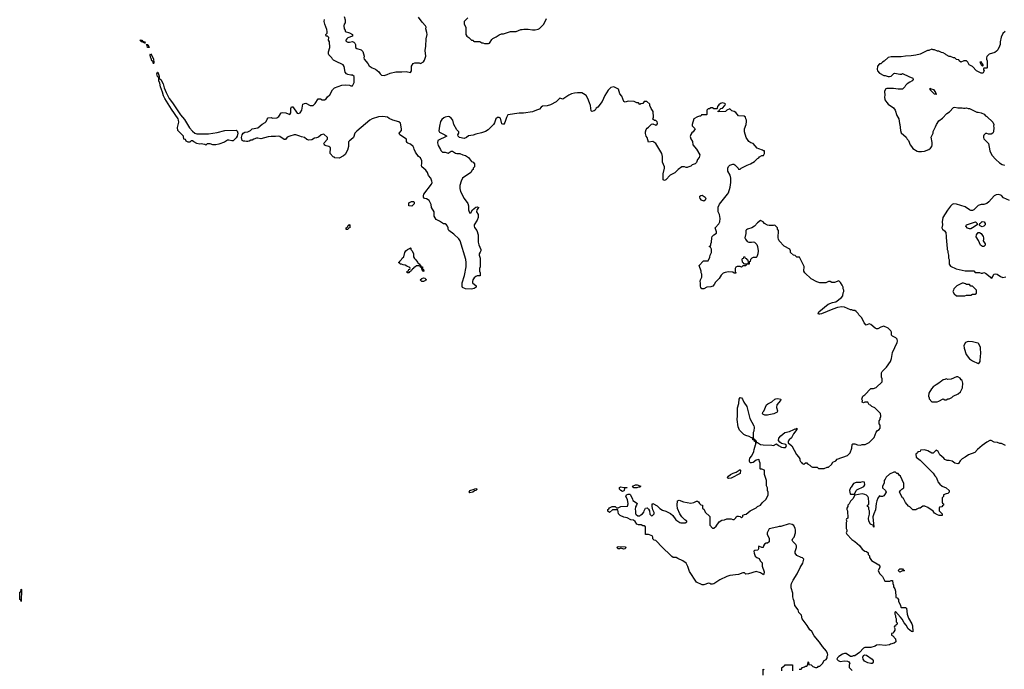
# Model space of a CAD drawing. Header units: inches. Extents: x 1992046 to 2239405, y 126834 to 266391.
# Tile 56 of 71: x 2050808 to 2064370, y 226510 to 235453. Entities that reach past the tile are written whole.
import ezdxf

# ---------------------------------------------------------------- set-up
doc = ezdxf.new("R2010")
doc.units = ezdxf.units.IN
doc.header["$MEASUREMENT"] = 0
for name, color, linetype in [('C0252', 7, 'Continuous'), ('C0253', 7, 'Continuous'), ('C0262', 7, 'Continuous'), ('C0263', 7, 'Continuous')]:
    doc.layers.add(name, color=color, linetype=linetype)

msp = doc.modelspace()

# ---------------------------------------------------------------- linework, layer by layer
at = {"layer": 'C0252', "color": 6, "elevation": 100}
for points in [[(2057010, 228938), (2056998, 228950), (2057008, 228970), (2057023, 228977), (2057055, 228985), (2057090, 229001), (2057110, 228992), (2057110, 228989), (2057091, 228970), (2057074, 228966), (2057050, 228949)], [(2059130, 229012), (2059170, 229014), (2059174, 229010), (2059170, 229008), (2059138, 229002), (2059134, 228970), (2059130, 228966), (2059110, 228958), (2059086, 228970), (2059068, 228990), (2059070, 229014), (2059090, 229022)], [(2059269, 229009), (2059248, 229030), (2059290, 229051), (2059314, 229050), (2059362, 229030), (2059350, 229018), (2059330, 229018), (2059310, 229009)], [(2059130, 228162), (2059090, 228178), (2059071, 228169), (2059049, 228169), (2059046, 228170), (2059038, 228190), (2059050, 228202), (2059150, 228195), (2059158, 228190), (2059150, 228169)], [(2050830, 227446), (2050822, 227462), (2050808, 227470), (2050809, 227570), (2050822, 227578), (2050830, 227612), (2050834, 227610)]]:
    msp.add_lwpolyline(points, close=True, dxfattribs=at)
msp.add_lwpolyline([(2060000, 227946), (2059988, 227970), (2059944, 228004), (2059874, 228034), (2059850, 228048), (2059810, 228049), (2059790, 228062), (2059644, 228204), (2059590, 228264), (2059570, 228282), (2059546, 228290), (2059530, 228306), (2059528, 228330), (2059518, 228350), (2059470, 228368), (2059430, 228366), (2059426, 228370), (2059426, 228470), (2059410, 228486), (2059390, 228486), (2059370, 228498), (2059330, 228498), (2059310, 228509), (2059285, 228545), (2059264, 228564), (2059226, 228570), (2059176, 228596), (2059130, 228604), (2059078, 228630), (2059058, 228650), (2059046, 228706), (2058973, 228707), (2058932, 228668), (2058909, 228689), (2058910, 228711), (2058922, 228718), (2058930, 228731), (2058969, 228751), (2059011, 228751), (2059030, 228734), (2059050, 228734), (2059090, 228752), (2059170, 228754), (2059182, 228758), (2059188, 228790), (2059182, 228850), (2059158, 228890), (2059167, 228913), (2059190, 228922), (2059210, 228922), (2059222, 228910), (2059250, 228854), (2059252, 228832), (2059304, 228804), (2059311, 228791), (2059305, 228770), (2059291, 228749), (2059286, 228710), (2059291, 228690), (2059291, 228651), (2059300, 228640), (2059324, 228624), (2059350, 228622), (2059363, 228637), (2059386, 228650), (2059407, 228673), (2059408, 228690), (2059426, 228730), (2059450, 228734), (2059470, 228714), (2059482, 228690), (2059486, 228646), (2059510, 228622), (2059526, 228630), (2059546, 228650), (2059548, 228670), (2059528, 228708), (2059518, 228750), (2059520, 228780), (2059530, 228792), (2059590, 228762), (2059625, 228725), (2059662, 228702), (2059710, 228686), (2059774, 228654), (2059806, 228626), (2059847, 228567), (2059902, 228530), (2059915, 228525), (2059975, 228525), (2059998, 228542), (2059998, 228550), (2059969, 228569), (2059929, 228609), (2059902, 228650), (2059870, 228726), (2059862, 228770), (2059868, 228830), (2059890, 228838), (2059950, 228815), (2060000, 228805)], dxfattribs=at)
at = {"layer": 'C0253', "color": 6, "elevation": 100}
for points in [[(2060000, 233420), (2059990, 233418), (2059967, 233427), (2059930, 233428), (2059878, 233390), (2059830, 233344), (2059768, 233312), (2059710, 233249), (2059690, 233238), (2059669, 233249), (2059673, 233330), (2059689, 233409), (2059689, 233429), (2059661, 233490), (2059664, 233570), (2059655, 233610), (2059568, 233750), (2059530, 233775), (2059470, 233768), (2059449, 233830), (2059437, 233850), (2059429, 233889), (2059429, 233910), (2059437, 233943), (2059450, 233962), (2059470, 233972), (2059510, 234014), (2059530, 234022), (2059570, 234002), (2059590, 234014), (2059595, 234030), (2059590, 234046), (2059570, 234066), (2059550, 234066), (2059530, 234086), (2059538, 234110), (2059535, 234190), (2059508, 234230), (2059488, 234270), (2059486, 234290), (2059447, 234327), (2059410, 234328), (2059390, 234298), (2059364, 234296), (2059350, 234286), (2059330, 234308), (2059310, 234308), (2059270, 234328), (2059188, 234332), (2059150, 234318), (2059129, 234329), (2059103, 234403), (2059075, 234435), (2059055, 234495), (2058990, 234528), (2058950, 234518), (2058915, 234485), (2058867, 234410), (2058831, 234329), (2058770, 234248), (2058750, 234235), (2058734, 234206), (2058722, 234198), (2058690, 234188), (2058678, 234198), (2058669, 234270), (2058658, 234310), (2058634, 234370), (2058609, 234410), (2058575, 234435), (2058550, 234445), (2058490, 234447), (2058450, 234442), (2058409, 234431), (2058370, 234415), (2058290, 234361), (2058250, 234373), (2058198, 234322), (2058120, 234280), (2058074, 234266), (2058010, 234261), (2057993, 234250), (2057970, 234223), (2057925, 234210), (2057870, 234184), (2057749, 234169), (2057690, 234169), (2057530, 234144), (2057512, 234108), (2057490, 234039), (2057470, 234009), (2057450, 234022), (2057430, 234097), (2057410, 234109), (2057390, 234105), (2057367, 234090), (2057348, 234032), (2057335, 234010), (2057263, 233937), (2057225, 233915), (2057170, 233896), (2057090, 233878), (2057055, 233865), (2056990, 233855), (2056962, 233830), (2056930, 233819), (2056866, 233830), (2056848, 233848), (2056842, 233870), (2056858, 233890), (2056858, 233910), (2056830, 233938), (2056789, 234009), (2056773, 234070), (2056750, 234099), (2056730, 234116), (2056710, 234123), (2056670, 234112), (2056650, 234101), (2056622, 234078), (2056606, 234054), (2056590, 233988), (2056583, 233923), (2056590, 233906), (2056665, 233870), (2056692, 233850), (2056566, 233790), (2056563, 233757), (2056570, 233722), (2056606, 233666), (2056610, 233652), (2056630, 233632), (2056670, 233631), (2056710, 233618), (2056750, 233642), (2056770, 233645), (2056810, 233618), (2056830, 233612), (2056870, 233612), (2056910, 233591), (2056950, 233582), (2056990, 233558), (2057030, 233502), (2057054, 233490), (2057074, 233470), (2057074, 233430), (2057054, 233410), (2057052, 233390), (2057040, 233380), (2057022, 233350), (2056908, 233272), (2056887, 233230), (2056871, 233170), (2056871, 233129), (2056879, 233090), (2056931, 232990), (2056982, 232922), (2056991, 232890), (2056990, 232834), (2056998, 232810), (2057010, 232792), (2057026, 232794), (2057026, 232806), (2057044, 232836), (2057090, 232871), (2057110, 232878), (2057134, 232870), (2057121, 232859), (2057105, 232835), (2057101, 232810), (2057122, 232770), (2057123, 232730), (2057107, 232693), (2057066, 232630), (2057066, 232610), (2057071, 232591), (2057106, 232550), (2057121, 232490), (2057121, 232390), (2057130, 232354), (2057158, 232290), (2057158, 232270), (2057152, 232252), (2057138, 232230), (2057138, 232210), (2057151, 232170), (2057151, 232050), (2057142, 232030), (2057142, 231990), (2057152, 231970), (2057152, 231930), (2057150, 231926), (2057110, 231926), (2057090, 231918), (2057070, 231898), (2057051, 231870), (2057045, 231850), (2057045, 231830), (2057094, 231790), (2057094, 231770), (2057070, 231755), (2057030, 231744), (2056950, 231748), (2056907, 231767), (2056902, 231782), (2056904, 231830), (2056937, 231930), (2056956, 232050), (2056959, 232110), (2056955, 232150), (2056874, 232410), (2056857, 232437), (2056790, 232499), (2056718, 232550), (2056709, 232569), (2056709, 232590), (2056702, 232610), (2056688, 232630), (2056670, 232642), (2056645, 232645), (2056590, 232682), (2056543, 232703), (2056518, 232750), (2056515, 232810), (2056478, 232870), (2056475, 232910), (2056450, 232966), (2056410, 232988), (2056386, 232990), (2056368, 233008), (2056368, 233028), (2056375, 233050), (2056482, 233190), (2056489, 233210), (2056485, 233230), (2056469, 233270), (2056439, 233310), (2056424, 233350), (2056400, 233380), (2056348, 233430), (2056342, 233450), (2056348, 233470), (2056348, 233510), (2056328, 233550), (2056302, 233570), (2056262, 233630), (2056242, 233670), (2056239, 233690), (2056229, 233710), (2056190, 233742), (2056155, 233755), (2056143, 233763), (2056135, 233775), (2056136, 233810), (2056044, 233870), (2056035, 233890), (2056068, 233930), (2056069, 233950), (2056054, 234030), (2056030, 234049), (2055948, 234070), (2055895, 234095), (2055872, 234112), (2055810, 234121), (2055750, 234116), (2055662, 234090), (2055632, 234070), (2055450, 233917), (2055426, 233890), (2055405, 233830), (2055370, 233798), (2055350, 233788), (2055338, 233770), (2055338, 233710), (2055322, 233658), (2055290, 233598), (2055270, 233578), (2055210, 233548), (2055146, 233550), (2055142, 233562), (2055127, 233567), (2055086, 233610), (2055088, 233690), (2055080, 233700), (2055066, 233710), (2055030, 233718), (2055010, 233728), (2055000, 233740), (2054995, 233750), (2055000, 233760), (2055048, 233810), (2055048, 233830), (2054998, 233878), (2054962, 233870), (2054925, 233835), (2054895, 233825), (2054870, 233822), (2054830, 233801), (2054790, 233793), (2054763, 233803), (2054733, 233833), (2054690, 233839), (2054668, 233850), (2054610, 233867), (2054590, 233867), (2054528, 233852), (2054490, 233837), (2054470, 233803), (2054450, 233802), (2054390, 233845), (2054370, 233852), (2054330, 233844), (2054270, 233847), (2054230, 233843), (2054130, 233813), (2054090, 233824), (2054070, 233823), (2054032, 233810), (2054010, 233797), (2053990, 233793), (2053970, 233779), (2053950, 233775), (2053930, 233775), (2053910, 233782), (2053890, 233779), (2053872, 233792), (2053864, 233830), (2053872, 233870), (2053887, 233893), (2053910, 233906), (2053950, 233911), (2053985, 233930), (2054010, 233951), (2054090, 233966), (2054150, 234013), (2054190, 234039), (2054201, 234050), (2054215, 234085), (2054230, 234102), (2054270, 234105), (2054290, 234099), (2054350, 234104), (2054377, 234123), (2054409, 234170), (2054430, 234174), (2054473, 234173), (2054530, 234148), (2054541, 234170), (2054542, 234230), (2054550, 234256), (2054570, 234254), (2054630, 234167), (2054650, 234162), (2054670, 234172), (2054694, 234210), (2054710, 234292), (2054730, 234302), (2054750, 234305), (2054810, 234272), (2054850, 234272), (2054878, 234302), (2054918, 234362), (2054950, 234365), (2054972, 234352), (2055008, 234352), (2055030, 234365), (2055050, 234392), (2055080, 234420), (2055118, 234490), (2055145, 234515), (2055246, 234550), (2055290, 234558), (2055350, 234552), (2055370, 234542), (2055390, 234542), (2055398, 234550), (2055415, 234590), (2055413, 234673), (2055390, 234689), (2055370, 234689), (2055330, 234699), (2055308, 234710), (2055289, 234730), (2055278, 234810), (2055262, 234830), (2055243, 234843), (2055174, 234874), (2055130, 234898), (2055118, 234910), (2055108, 234930), (2055068, 234970), (2055063, 234983), (2055062, 235010), (2055082, 235070), (2055074, 235150), (2055061, 235170), (2055068, 235210), (2055050, 235228), (2055030, 235228), (2055024, 235244), (2055024, 235250), (2055041, 235270), (2055043, 235290), (2055037, 235317), (2055009, 235390), (2055003, 235430), (2055006, 235454)], [(2055276, 235496), (2055292, 235450), (2055291, 235410), (2055276, 235390), (2055271, 235370), (2055276, 235330), (2055291, 235310), (2055292, 235292), (2055350, 235272), (2055394, 235250), (2055393, 235227), (2055330, 235202), (2055312, 235190), (2055298, 235170), (2055302, 235162), (2055310, 235152), (2055330, 235146), (2055350, 235145), (2055390, 235154), (2055410, 235142), (2055422, 235130), (2055432, 235110), (2055432, 235070), (2055450, 235058), (2055510, 235038), (2055535, 235015), (2055551, 234950), (2055546, 234930), (2055551, 234910), (2055602, 234850), (2055620, 234820), (2055662, 234790), (2055710, 234771), (2055734, 234754), (2055756, 234736), (2055771, 234710), (2055790, 234691), (2055830, 234686), (2055870, 234699), (2055910, 234719), (2055990, 234737), (2056070, 234734), (2056130, 234741), (2056190, 234725), (2056204, 234750), (2056206, 234814), (2056228, 234850), (2056250, 234858), (2056310, 234858), (2056330, 234852), (2056368, 234872), (2056383, 234897), (2056402, 234950), (2056394, 235030), (2056404, 235090), (2056409, 235189), (2056419, 235250), (2056418, 235278), (2056402, 235330), (2056408, 235350), (2056398, 235370), (2056350, 235418), (2056302, 235490)], [(2056980, 235480), (2056932, 235430), (2056932, 235390), (2056952, 235350), (2056952, 235250), (2056965, 235225), (2056994, 235210), (2057030, 235174), (2057054, 235170), (2057058, 235158), (2057070, 235154), (2057147, 235153), (2057173, 235133), (2057187, 235133), (2057210, 235125), (2057265, 235125), (2057278, 235130), (2057290, 235142), (2057310, 235182), (2057325, 235195), (2057370, 235218), (2057410, 235245), (2057443, 235257), (2057470, 235258), (2057570, 235291), (2057648, 235292), (2057710, 235318), (2057730, 235318), (2057750, 235325), (2057810, 235325), (2057870, 235312), (2057910, 235312), (2057950, 235322), (2057970, 235332), (2058028, 235390), (2058066, 235470)]]:
    msp.add_lwpolyline(points, dxfattribs=at)
for points in [[(2052530, 235129), (2052505, 235145), (2052482, 235150), (2052479, 235159), (2052464, 235170), (2052470, 235173), (2052490, 235170), (2052498, 235158), (2052531, 235150), (2052534, 235130)], [(2052590, 235069), (2052570, 235069), (2052563, 235097), (2052567, 235107), (2052553, 235107), (2052550, 235114), (2052571, 235110)], [(2052650, 234848), (2052642, 234882), (2052630, 234889), (2052621, 234921), (2052610, 234938), (2052606, 234970), (2052610, 234982), (2052630, 234962), (2052650, 234912), (2052657, 234863)], [(2053250, 233880), (2053410, 233884), (2053530, 233902), (2053634, 233926), (2053790, 233931), (2053803, 233923), (2053814, 233890), (2053805, 233850), (2053790, 233825), (2053750, 233788), (2053730, 233788), (2053690, 233797), (2053670, 233793), (2053630, 233769), (2053550, 233739), (2053510, 233729), (2053469, 233729), (2053430, 233746), (2053390, 233746), (2053370, 233726), (2053356, 233736), (2053330, 233738), (2053310, 233746), (2053290, 233738), (2053246, 233750), (2053206, 233770), (2053190, 233786), (2053170, 233786), (2053152, 233768), (2053130, 233768), (2053103, 233783), (2053090, 233806), (2053068, 233810), (2053066, 233850), (2052988, 233930), (2052982, 233970), (2052999, 234041), (2052997, 234070), (2052990, 234089), (2052900, 234220), (2052807, 234367), (2052787, 234407), (2052777, 234457), (2052747, 234527), (2052738, 234578), (2052725, 234610), (2052726, 234666), (2052718, 234662), (2052710, 234664), (2052708, 234670), (2052699, 234710), (2052706, 234730), (2052710, 234730), (2052730, 234674), (2052731, 234650), (2052738, 234638), (2052750, 234631), (2052782, 234570), (2052797, 234517), (2052824, 234450), (2052868, 234368), (2052911, 234311), (2053024, 234144), (2053078, 234078), (2053147, 233967), (2053190, 233918), (2053220, 233890)], [(2056210, 232886), (2056166, 232890), (2056168, 232930), (2056206, 232950), (2056231, 232951), (2056240, 232940), (2056240, 232920)], [(2055330, 232566), (2055307, 232567), (2055306, 232590), (2055322, 232598), (2055330, 232614), (2055342, 232618), (2055350, 232634), (2055354, 232630), (2055354, 232590), (2055338, 232582)], [(2056370, 231986), (2056362, 232002), (2056350, 232006), (2056342, 232042), (2056328, 232048), (2056322, 232062), (2056307, 232067), (2056273, 232067), (2056250, 232046), (2056238, 232042), (2056234, 232030), (2056218, 232022), (2056214, 232010), (2056198, 232002), (2056194, 231990), (2056178, 231982), (2056170, 231968), (2056146, 231970), (2056146, 231990), (2056162, 231998), (2056170, 232014), (2056182, 232018), (2056186, 232030), (2056182, 232042), (2056140, 232060), (2056116, 232076), (2056090, 232078), (2056067, 232087), (2056048, 232088), (2056042, 232102), (2056026, 232110), (2056042, 232118), (2056046, 232130), (2056069, 232151), (2056078, 232170), (2056098, 232190), (2056115, 232250), (2056128, 232270), (2056150, 232292), (2056178, 232302), (2056190, 232312), (2056194, 232310), (2056194, 232290), (2056214, 232270), (2056232, 232232), (2056232, 232190), (2056245, 232165), (2056262, 232150), (2056272, 232132), (2056294, 232110), (2056298, 232098), (2056310, 232094), (2056318, 232078), (2056330, 232074), (2056338, 232058), (2056354, 232050), (2056358, 232018), (2056370, 232014), (2056374, 231990)], [(2056370, 231849), (2056346, 231850), (2056326, 231870), (2056346, 231890), (2056370, 231902), (2056390, 231894), (2056412, 231870)]]:
    msp.add_lwpolyline(points, close=True, dxfattribs=at)
at = {"layer": 'C0262', "color": 6, "elevation": 100}
for points in [[(2060000, 228805), (2060050, 228796), (2060093, 228807), (2060130, 228825), (2060144, 228824), (2060157, 228817), (2060170, 228794), (2060190, 228774), (2060214, 228770), (2060214, 228730), (2060234, 228710), (2060250, 228674), (2060312, 228612), (2060313, 228493), (2060350, 228454), (2060370, 228454), (2060400, 228480), (2060441, 228539), (2060478, 228562), (2060514, 228566), (2060550, 228582), (2060610, 228582), (2060630, 228574), (2060650, 228574), (2060670, 228594), (2060678, 228610), (2060690, 228618), (2060710, 228618), (2060732, 228612), (2060750, 228594), (2060767, 228613), (2060770, 228634), (2060790, 228642), (2060816, 228644), (2060870, 228692), (2060950, 228732), (2060969, 228751), (2061010, 228772), (2061036, 228804), (2061088, 228852), (2061118, 228910), (2061118, 228950), (2061108, 228970), (2061108, 229010), (2061096, 229036), (2061095, 229110), (2061066, 229190), (2061066, 229250), (2061030, 229266), (2061010, 229266), (2061006, 229270), (2061006, 229350), (2060998, 229370), (2060995, 229395), (2060990, 229398), (2060950, 229389), (2060910, 229359), (2060890, 229353), (2060870, 229354), (2060861, 229370), (2060860, 229390), (2060865, 229415), (2060894, 229450), (2060922, 229510), (2060925, 229535), (2060941, 229599), (2060948, 229610), (2060946, 229646), (2060930, 229648), (2060926, 229666), (2060908, 229670), (2060907, 229687), (2060898, 229698), (2060890, 229698), (2060857, 229717), (2060810, 229729), (2060783, 229743), (2060724, 229804), (2060704, 229850), (2060689, 229950), (2060696, 230000)], [(2060856, 230000), (2060865, 229965), (2060920, 229860), (2060924, 229844), (2060922, 229790), (2060912, 229770), (2060913, 229693), (2060918, 229678), (2060930, 229674), (2060938, 229658), (2060950, 229654), (2060954, 229634), (2060970, 229632), (2061010, 229606), (2061050, 229601), (2061170, 229598), (2061190, 229592), (2061230, 229614), (2061262, 229590), (2061302, 229570), (2061330, 229562), (2061356, 229564), (2061362, 229570), (2061369, 229590), (2061363, 229603), (2061301, 229621), (2061277, 229637), (2061260, 229660), (2061266, 229694), (2061294, 229726), (2061349, 229771), (2061410, 229783), (2061470, 229812), (2061490, 229819), (2061502, 229818), (2061510, 229830), (2061510, 229810), (2061468, 229750), (2061441, 229699), (2061407, 229670), (2061395, 229650), (2061391, 229630), (2061445, 229585), (2061506, 229466), (2061537, 229437), (2061554, 229410), (2061554, 229390), (2061562, 229370), (2061578, 229358), (2061585, 229345), (2061610, 229334), (2061630, 229354), (2061650, 229352), (2061660, 229340), (2061690, 229322), (2061710, 229302), (2061730, 229294), (2061792, 229292), (2061810, 229274), (2061887, 229273), (2061930, 229292), (2061947, 229293), (2061990, 229332), (2062010, 229362), (2062050, 229382), (2062070, 229402), (2062210, 229452), (2062249, 229491), (2062270, 229554), (2062275, 229605), (2062284, 229616), (2062310, 229615), (2062350, 229601), (2062390, 229598), (2062410, 229605), (2062455, 229605), (2062510, 229632), (2062578, 229702), (2062605, 229775), (2062624, 229796), (2062648, 229810), (2062658, 229830), (2062658, 229870), (2062648, 229890), (2062648, 229930), (2062658, 229950), (2062658, 229970), (2062668, 229990), (2062667, 230000)], [(2064386, 229590), (2064330, 229618), (2064310, 229618), (2064275, 229635), (2064230, 229638), (2064190, 229658), (2064170, 229658), (2064130, 229638), (2064067, 229593), (2064003, 229537), (2063965, 229495), (2063877, 229463), (2063831, 229429), (2063791, 229409), (2063761, 229379), (2063738, 229342), (2063730, 229339), (2063690, 229350), (2063650, 229374), (2063610, 229384), (2063585, 229385), (2063550, 229398), (2063537, 229417), (2063483, 229463), (2063458, 229510), (2063430, 229528), (2063390, 229486), (2063370, 229486), (2063317, 229517), (2063270, 229534), (2063214, 229526), (2063210, 229508), (2063178, 229502), (2063174, 229490), (2063152, 229470), (2063158, 229430), (2063212, 229390), (2063392, 229210), (2063412, 229172), (2063430, 229154), (2063452, 229110), (2063454, 229090), (2063480, 229060), (2063512, 229030), (2063570, 229007), (2063611, 228970), (2063610, 228948), (2063591, 228929), (2063570, 228928), (2063534, 228910), (2063534, 228890), (2063514, 228870), (2063514, 228810), (2063518, 228798), (2063534, 228790), (2063534, 228770), (2063518, 228762), (2063510, 228746), (2063478, 228742), (2063474, 228730), (2063474, 228690), (2063512, 228652), (2063513, 228627), (2063473, 228627), (2063450, 228638), (2063410, 228662), (2063389, 228689), (2063318, 228738), (2063274, 228754), (2063250, 228754), (2063210, 228728), (2063193, 228727), (2063164, 228716), (2063150, 228706), (2063110, 228706), (2063068, 228748), (2063050, 228758), (2063010, 228806), (2062980, 228860), (2062968, 228870), (2062928, 228950), (2062938, 228970), (2062958, 228990), (2062988, 229010), (2062987, 229067), (2062938, 229170), (2062923, 229183), (2062910, 229206), (2062888, 229208), (2062870, 229226), (2062850, 229226), (2062790, 229198), (2062745, 229155), (2062730, 229126), (2062714, 229110), (2062713, 229073), (2062692, 229030), (2062692, 229010), (2062732, 228970), (2062742, 228950), (2062722, 228910), (2062710, 228898), (2062690, 228888), (2062670, 228888), (2062650, 228898), (2062630, 228868), (2062616, 228830), (2062607, 228793), (2062596, 228704), (2062571, 228650), (2062561, 228610), (2062573, 228467), (2062568, 228472), (2062568, 228488), (2062529, 228509), (2062505, 228550), (2062499, 228590), (2062513, 228647), (2062513, 228693), (2062506, 228710), (2062502, 228742), (2062486, 228750), (2062486, 228770), (2062502, 228778), (2062506, 228790), (2062506, 228830), (2062498, 228850), (2062498, 228870), (2062488, 228890), (2062470, 228908), (2062450, 228918), (2062410, 228924), (2062310, 228906), (2062284, 228856), (2062250, 228826), (2062234, 228790), (2062214, 228770), (2062214, 228750), (2062202, 228730), (2062202, 228710), (2062212, 228690), (2062214, 228590), (2062198, 228582), (2062194, 228570), (2062202, 228550), (2062194, 228530), (2062192, 228490), (2062192, 228450), (2062202, 228430), (2062202, 228410), (2062194, 228390), (2062202, 228370), (2062270, 228298), (2062310, 228271), (2062374, 228214), (2062410, 228165), (2062450, 228138), (2062474, 228130), (2062493, 228113), (2062494, 228090), (2062512, 228072), (2062512, 228050), (2062542, 228010), (2062642, 227950), (2062654, 227930), (2062654, 227910), (2062634, 227870), (2062652, 227830), (2062692, 227790), (2062725, 227725), (2062730, 227722), (2062770, 227722), (2062795, 227725), (2062810, 227732), (2062831, 227731), (2062833, 227693), (2062842, 227670), (2062844, 227644), (2062860, 227620), (2062873, 227587), (2062874, 227510), (2062878, 227498), (2062893, 227493), (2062914, 227470), (2062914, 227450), (2062942, 227390), (2062945, 227365), (2062950, 227362), (2063010, 227362), (2063022, 227350), (2063032, 227270), (2063050, 227214), (2063095, 227135), (2063105, 227110), (2063111, 227029), (2063110, 227026), (2063090, 227029), (2063046, 227066), (2063017, 227117), (2062989, 227150), (2062962, 227202), (2062942, 227230), (2062870, 227306), (2062862, 227290), (2062862, 227270), (2062872, 227252), (2062872, 227230), (2062882, 227210), (2062882, 227162), (2062892, 227150), (2062894, 227130), (2062878, 227122), (2062870, 227106), (2062858, 227102), (2062854, 227090), (2062862, 227070), (2062862, 227050), (2062850, 227026), (2062833, 227007), (2062818, 227002), (2062814, 226990), (2062818, 226978), (2062833, 226973), (2062872, 226930), (2062874, 226890), (2062854, 226870), (2062804, 226856), (2062790, 226849), (2062730, 226838), (2062650, 226849), (2062610, 226842), (2062592, 226830), (2062530, 226809), (2062450, 226809), (2062430, 226802), (2062377, 226743), (2062343, 226717), (2062310, 226698), (2062290, 226698), (2062270, 226688), (2062250, 226686), (2062190, 226728), (2062170, 226729), (2062142, 226718), (2062090, 226688), (2062072, 226670), (2062065, 226650), (2062082, 226630), (2062110, 226618), (2062170, 226625), (2062210, 226622), (2062230, 226614), (2062242, 226590), (2062232, 226570), (2062233, 226533), (2062273, 226493)], [(2061546, 226510), (2061550, 226514), (2061570, 226514), (2061590, 226534), (2061616, 226544), (2061630, 226554), (2061650, 226554), (2061666, 226570), (2061667, 226613), (2061674, 226610), (2061678, 226578), (2061710, 226574), (2061734, 226550), (2061770, 226534), (2061790, 226534), (2061802, 226538), (2061810, 226554), (2061830, 226554), (2061868, 226592), (2061889, 226630), (2061915, 226645), (2061929, 226670), (2061929, 226690), (2061938, 226710), (2061935, 226730), (2061922, 226762), (2061864, 226824), (2061823, 226883), (2061749, 226970), (2061717, 227030), (2061690, 227054), (2061655, 227114), (2061586, 227206), (2061575, 227254), (2061542, 227290), (2061529, 227330), (2061485, 227390), (2061477, 227450), (2061467, 227470), (2061459, 227510), (2061458, 227558), (2061432, 227632), (2061432, 227670), (2061437, 227690), (2061461, 227739), (2061516, 227824), (2061556, 227910), (2061595, 227970), (2061607, 228027), (2061590, 228046), (2061570, 228048), (2061510, 228078), (2061488, 228108), (2061488, 228130), (2061507, 228187), (2061508, 228210), (2061498, 228230), (2061458, 228270), (2061448, 228290), (2061458, 228310), (2061475, 228330), (2061494, 228390), (2061494, 228430), (2061489, 228450), (2061469, 228489), (2061450, 228502), (2061406, 228514), (2061290, 228475), (2061270, 228475), (2061235, 228465), (2061130, 228446), (2061105, 228390), (2061105, 228370), (2061131, 228310), (2061130, 228266), (2061110, 228246), (2061090, 228246), (2061065, 228235), (2061052, 228210), (2061050, 228186), (2061028, 228188), (2060990, 228206), (2060984, 228196), (2060982, 228170), (2060974, 228150), (2060933, 228147), (2060922, 228138), (2060925, 228110), (2060938, 228070), (2060962, 228050), (2060994, 228034), (2061005, 228005), (2061034, 227974), (2061034, 227930), (2061061, 227850), (2061059, 227821), (2061051, 227809), (2061010, 227839), (2060950, 227859), (2060845, 227825), (2060810, 227822), (2060790, 227838), (2060770, 227838), (2060710, 227815), (2060590, 227801), (2060550, 227789), (2060450, 227741), (2060370, 227689), (2060350, 227682), (2060330, 227682), (2060313, 227693), (2060294, 227694), (2060230, 227673), (2060210, 227673), (2060128, 227710), (2060035, 227855), (2060010, 227926), (2060000, 227946)], [(2061048, 226430), (2061050, 226514), (2061058, 226498)], [(2061306, 226490), (2061307, 226533), (2061322, 226538), (2061326, 226550), (2061342, 226558), (2061350, 226574), (2061453, 226573), (2061454, 226490)]]:
    msp.add_lwpolyline(points, dxfattribs=at)
for points in [[(2060575, 229135), (2060562, 229142), (2060559, 229150), (2060569, 229170), (2060599, 229190), (2060634, 229210), (2060675, 229225), (2060730, 229262), (2060736, 229250), (2060730, 229206), (2060610, 229142)], [(2062410, 229089), (2062390, 229084), (2062330, 229084), (2062291, 229069), (2062261, 229019), (2062250, 229008), (2062236, 228970), (2062245, 228925), (2062250, 228922), (2062290, 228922), (2062298, 228922), (2062310, 228932), (2062329, 228970), (2062340, 228980), (2062435, 229025), (2062448, 229050), (2062446, 229086)], [(2062930, 227849), (2062908, 227870), (2062930, 227892), (2062970, 227892), (2062978, 227878), (2062994, 227870), (2062990, 227866), (2062970, 227866)], [(2062530, 226588), (2062490, 226599), (2062444, 226624), (2062425, 226650), (2062423, 226677), (2062430, 226702), (2062449, 226711), (2062470, 226707), (2062551, 226651), (2062565, 226630), (2062565, 226610), (2062550, 226588)]]:
    msp.add_lwpolyline(points, close=True, dxfattribs=at)
at = {"layer": 'C0263', "color": 6, "elevation": 100}
for points in [[(2064381, 235290), (2064350, 235262), (2064328, 235212), (2064311, 235150), (2064311, 235111), (2064306, 235090), (2064280, 235040), (2064262, 235018), (2064240, 235000), (2064163, 234977), (2064131, 234949), (2064125, 234930), (2064125, 234910), (2064132, 234888), (2064134, 234790), (2064130, 234786), (2064090, 234786), (2064082, 234778), (2064084, 234764), (2064094, 234750), (2064078, 234722), (2064070, 234718), (2064050, 234718), (2063989, 234749), (2063930, 234808), (2063886, 234830), (2063868, 234870), (2063850, 234888), (2063812, 234888), (2063769, 234869), (2063747, 234887), (2063742, 234902), (2063710, 234906), (2063687, 234927), (2063668, 234928), (2063627, 234947), (2063610, 234948), (2063570, 234968), (2063560, 234980), (2063530, 234998), (2063503, 235003), (2063470, 235018), (2063450, 235018), (2063410, 235038), (2063390, 235038), (2063370, 235046), (2063330, 235028), (2063310, 235028), (2063210, 234978), (2063150, 234964), (2063085, 234955), (2063007, 234953), (2062950, 234944), (2062810, 234942), (2062770, 234934), (2062717, 234883), (2062694, 234870), (2062670, 234846), (2062650, 234846), (2062624, 234816), (2062618, 234770), (2062625, 234750), (2062650, 234718), (2062710, 234686), (2062730, 234685), (2062770, 234671), (2062790, 234671), (2062810, 234678), (2062850, 234712), (2062863, 234717), (2062930, 234705), (2062955, 234705), (2062970, 234712), (2063054, 234670), (2063112, 234650), (2063114, 234630), (2063102, 234610), (2063070, 234595), (2063032, 234570), (2063011, 234549), (2063002, 234530), (2062970, 234498), (2062910, 234495), (2062845, 234505), (2062750, 234508), (2062740, 234500), (2062722, 234470), (2062725, 234410), (2062721, 234390), (2062725, 234350), (2062750, 234312), (2062772, 234290), (2062842, 234242), (2062865, 234210), (2062890, 234134), (2062918, 234090), (2062925, 234025), (2062931, 234010), (2062938, 233930), (2062950, 233894), (2063017, 233837), (2063032, 233810), (2063051, 233791), (2063072, 233730), (2063092, 233710), (2063110, 233682), (2063170, 233645), (2063190, 233638), (2063230, 233638), (2063270, 233645), (2063330, 233665), (2063355, 233685), (2063374, 233706), (2063378, 233730), (2063376, 233764), (2063363, 233837), (2063388, 233890), (2063390, 233914), (2063423, 233977), (2063435, 234010), (2063470, 234061), (2063520, 234100), (2063578, 234162), (2063613, 234187), (2063670, 234245), (2063690, 234251), (2063730, 234242), (2063790, 234242), (2063810, 234234), (2063830, 234234), (2063850, 234242), (2063873, 234233), (2063890, 234232), (2063990, 234182), (2064010, 234182), (2064050, 234171), (2064091, 234151), (2064111, 234131), (2064130, 234122), (2064210, 234042), (2064225, 234010), (2064221, 233990), (2064225, 233970), (2064222, 233910), (2064214, 233890), (2064190, 233878), (2064150, 233878), (2064130, 233888), (2064113, 233887), (2064090, 233866), (2064082, 233850), (2064082, 233830), (2064090, 233814), (2064151, 233751), (2064171, 233650), (2064196, 233590), (2064251, 233530), (2064304, 233484), (2064342, 233462), (2064371, 233451)], [(2062667, 230000), (2062666, 230030), (2062586, 230110), (2062546, 230130), (2062527, 230147), (2062509, 230149), (2062490, 230186), (2062450, 230188), (2062430, 230178), (2062410, 230186), (2062415, 230210), (2062408, 230230), (2062422, 230270), (2062448, 230290), (2062530, 230374), (2062570, 230374), (2062606, 230390), (2062686, 230470), (2062686, 230510), (2062678, 230530), (2062678, 230590), (2062689, 230611), (2062749, 230670), (2062802, 230750), (2062818, 230790), (2062828, 230872), (2062895, 231010), (2062899, 231030), (2062894, 231054), (2062874, 231074), (2062830, 231098), (2062818, 231110), (2062818, 231150), (2062808, 231170), (2062769, 231209), (2062710, 231235), (2062670, 231222), (2062630, 231198), (2062610, 231198), (2062590, 231206), (2062530, 231258), (2062510, 231266), (2062468, 231248), (2062440, 231280), (2062409, 231349), (2062368, 231390), (2062358, 231410), (2062330, 231438), (2062310, 231448), (2062290, 231448), (2062270, 231458), (2062250, 231458), (2062170, 231498), (2062130, 231502), (2062072, 231492), (2062007, 231470), (2061850, 231403), (2061830, 231398), (2061810, 231401), (2061805, 231410), (2061815, 231430), (2061944, 231536), (2062002, 231558), (2062051, 231569), (2062129, 231630), (2062145, 231650), (2062149, 231691), (2062158, 231710), (2062158, 231730), (2062149, 231749), (2062149, 231770), (2062137, 231797), (2062114, 231834), (2062090, 231858), (2062030, 231835), (2061996, 231836), (2061970, 231848), (2061950, 231848), (2061911, 231829), (2061830, 231829), (2061786, 231846), (2061710, 231888), (2061622, 231970), (2061609, 231990), (2061615, 232055), (2061550, 232186), (2061510, 232186), (2061490, 232206), (2061466, 232210), (2061426, 232250), (2061426, 232270), (2061415, 232295), (2061336, 232336), (2061268, 232410), (2061258, 232430), (2061255, 232450), (2061258, 232550), (2061248, 232570), (2061246, 232590), (2061210, 232626), (2061190, 232618), (2061130, 232619), (2061110, 232624), (2061068, 232650), (2061049, 232669), (2061010, 232688), (2060970, 232659), (2060928, 232612), (2060894, 232586), (2060834, 232570), (2060820, 232560), (2060812, 232550), (2060812, 232512), (2060798, 232450), (2060805, 232430), (2060830, 232398), (2060851, 232391), (2060889, 232391), (2060910, 232396), (2060930, 232391), (2060960, 232360), (2060971, 232330), (2060978, 232270), (2060976, 232230), (2060962, 232190), (2060950, 232178), (2060910, 232178), (2060894, 232170), (2060874, 232150), (2060870, 232126), (2060858, 232122), (2060854, 232090), (2060850, 232086), (2060818, 232082), (2060810, 232066), (2060770, 232066), (2060750, 232048), (2060730, 232058), (2060690, 232058), (2060672, 232048), (2060662, 232030), (2060662, 231982), (2060671, 231971), (2060670, 231966), (2060650, 231966), (2060636, 231976), (2060620, 231980), (2060570, 231982), (2060525, 231975), (2060497, 231963), (2060470, 231938), (2060442, 231890), (2060390, 231842), (2060373, 231807), (2060354, 231786), (2060330, 231777), (2060271, 231769), (2060230, 231749), (2060206, 231750), (2060188, 231768), (2060184, 231784), (2060185, 231830), (2060181, 231850), (2060184, 231870), (2060202, 231910), (2060202, 231950), (2060195, 231970), (2060195, 231990), (2060169, 232071), (2060227, 232133), (2060290, 232134), (2060315, 232185), (2060318, 232210), (2060338, 232250), (2060336, 232296), (2060322, 232322), (2060306, 232330), (2060322, 232338), (2060327, 232353), (2060328, 232370), (2060338, 232390), (2060342, 232450), (2060348, 232470), (2060369, 232491), (2060407, 232513), (2060407, 232533), (2060388, 232590), (2060439, 232641), (2060453, 232670), (2060457, 232717), (2060445, 232770), (2060429, 232810), (2060427, 232873), (2060447, 232913), (2060559, 233050), (2060570, 233070), (2060593, 233150), (2060601, 233210), (2060601, 233270), (2060592, 233312), (2060564, 233370), (2060564, 233410), (2060569, 233431), (2060590, 233451), (2060630, 233465), (2060644, 233464), (2060657, 233457), (2060677, 233437), (2060702, 233410), (2060710, 233394), (2060730, 233394), (2060746, 233410), (2060830, 233452), (2060873, 233467), (2060930, 233502), (2060970, 233542), (2060988, 233552), (2060996, 233564), (2061030, 233582), (2061054, 233586), (2061068, 233610), (2061066, 233646), (2061054, 233646), (2061039, 233659), (2060990, 233674), (2060966, 233686), (2060910, 233748), (2060878, 233758), (2060850, 233775), (2060813, 233830), (2060792, 233912), (2060793, 233950), (2060813, 234010), (2060819, 234050), (2060818, 234070), (2060808, 234090), (2060806, 234110), (2060787, 234127), (2060709, 234129), (2060670, 234174), (2060650, 234189), (2060618, 234198), (2060590, 234226), (2060550, 234208), (2060530, 234188), (2060430, 234186), (2060428, 234192), (2060442, 234198), (2060447, 234213), (2060466, 234230), (2060490, 234236), (2060519, 234270), (2060528, 234290), (2060519, 234299), (2060490, 234309), (2060462, 234298), (2060440, 234280), (2060430, 234266), (2060418, 234262), (2060414, 234230), (2060410, 234226), (2060370, 234228), (2060350, 234238), (2060330, 234238), (2060310, 234226), (2060290, 234226), (2060274, 234210), (2060274, 234150), (2060270, 234146), (2060210, 234146), (2060198, 234142), (2060190, 234126), (2060170, 234126), (2060144, 234116), (2060092, 234088), (2060071, 234010), (2060072, 233992), (2060112, 233950), (2060085, 233910), (2060065, 233895), (2060050, 233875), (2060045, 233845), (2060054, 233814), (2060077, 233777), (2060078, 233730), (2060131, 233671), (2060174, 233594), (2060165, 233555), (2060145, 233530), (2060131, 233489), (2060111, 233469), (2060070, 233455), (2060050, 233438), (2060010, 233422), (2060000, 233420)], [(2064443, 232963), (2064360, 233000), (2064333, 233033), (2064320, 233040), (2064290, 233049), (2064256, 233044), (2064230, 233029), (2064156, 232944), (2064130, 232924), (2064090, 232909), (2064050, 232909), (2064010, 232895), (2063950, 232838), (2063930, 232828), (2063910, 232828), (2063890, 232835), (2063830, 232878), (2063710, 232915), (2063670, 232918), (2063654, 232910), (2063630, 232888), (2063587, 232833), (2063525, 232730), (2063512, 232670), (2063518, 232630), (2063511, 232590), (2063518, 232570), (2063546, 232546), (2063564, 232524), (2063571, 232470), (2063572, 232390), (2063578, 232370), (2063582, 232290), (2063592, 232270), (2063592, 232250), (2063602, 232210), (2063602, 232170), (2063612, 232150), (2063612, 232090), (2063630, 232062), (2063705, 232025), (2063830, 231994), (2063950, 231994), (2063970, 231974), (2064027, 231973), (2064050, 231962), (2064070, 231962), (2064090, 231971), (2064110, 231965), (2064154, 231934), (2064182, 231910), (2064190, 231894), (2064202, 231898), (2064228, 231950), (2064244, 231956), (2064271, 231951), (2064317, 231917), (2064350, 231905), (2064390, 231912)], [(2060696, 230000), (2060697, 230010), (2060693, 230110), (2060712, 230170), (2060717, 230230), (2060730, 230251), (2060750, 230246), (2060766, 230230), (2060784, 230190), (2060822, 230130), (2060856, 230000)]]:
    msp.add_lwpolyline(points, dxfattribs=at)
for points in [[(2064050, 234875), (2064034, 234870), (2064050, 234834), (2064070, 234814), (2064078, 234822), (2064078, 234830), (2064070, 234846), (2064066, 234846), (2064058, 234870)], [(2063430, 234426), (2063409, 234429), (2063350, 234488), (2063349, 234511), (2063362, 234502), (2063394, 234494), (2063422, 234450), (2063422, 234442), (2063432, 234430)], [(2060230, 232955), (2060198, 232970), (2060182, 232990), (2060175, 233010), (2060178, 233022), (2060189, 233031), (2060210, 233038), (2060250, 233011), (2060258, 232990), (2060250, 232968)], [(2063890, 232575), (2063865, 232585), (2063842, 232610), (2063849, 232630), (2063974, 232670), (2063994, 232650), (2063994, 232630), (2063930, 232589), (2063910, 232575)], [(2064063, 232603), (2064036, 232616), (2064026, 232630), (2064038, 232650), (2064065, 232675), (2064091, 232671), (2064105, 232650), (2064105, 232630), (2064090, 232609)], [(2064090, 232329), (2064070, 232329), (2064044, 232350), (2064014, 232414), (2063983, 232463), (2063986, 232494), (2064010, 232522), (2064030, 232522), (2064050, 232512), (2064078, 232470), (2064085, 232450), (2064085, 232430), (2064078, 232410), (2064105, 232370), (2064105, 232350)], [(2060790, 232186), (2060778, 232182), (2060773, 232167), (2060758, 232162), (2060754, 232150), (2060758, 232118), (2060773, 232113), (2060778, 232098), (2060790, 232094), (2060830, 232094), (2060842, 232098), (2060846, 232110), (2060842, 232142), (2060827, 232147), (2060822, 232162), (2060807, 232167), (2060802, 232182)], [(2063810, 231826), (2063790, 231826), (2063714, 231790), (2063674, 231750), (2063672, 231728), (2063662, 231710), (2063680, 231680), (2063713, 231653), (2063827, 231653), (2063850, 231662), (2063910, 231662), (2063930, 231674), (2063970, 231674), (2063986, 231690), (2063986, 231730), (2063930, 231786), (2063910, 231786), (2063890, 231806), (2063850, 231806), (2063836, 231816)], [(2063870, 231022), (2063834, 231010), (2063812, 230970), (2063818, 230930), (2063845, 230845), (2063890, 230786), (2063930, 230758), (2064010, 230722), (2064030, 230734), (2064038, 230750), (2064042, 230830), (2064048, 230850), (2064040, 230940), (2064018, 230990), (2064010, 230998), (2063987, 231007), (2063930, 231018)], [(2063730, 230538), (2063710, 230538), (2063637, 230503), (2063590, 230502), (2063570, 230508), (2063550, 230502), (2063526, 230494), (2063505, 230475), (2063490, 230468), (2063470, 230448), (2063430, 230428), (2063390, 230398), (2063365, 230370), (2063332, 230310), (2063325, 230270), (2063333, 230247), (2063333, 230233), (2063370, 230194), (2063447, 230193), (2063470, 230202), (2063530, 230232), (2063550, 230222), (2063570, 230222), (2063590, 230232), (2063610, 230232), (2063648, 230252), (2063666, 230270), (2063736, 230304), (2063768, 230332), (2063795, 230385), (2063798, 230450), (2063790, 230486), (2063776, 230496), (2063760, 230520)], [(2061070, 230008), (2061042, 230022), (2061038, 230030), (2061042, 230050), (2061056, 230064), (2061096, 230150), (2061114, 230166), (2061170, 230191), (2061210, 230227), (2061225, 230235), (2061250, 230239), (2061290, 230231), (2061287, 230210), (2061237, 230150), (2061234, 230114), (2061245, 230070), (2061242, 230050), (2061194, 230026), (2061125, 230015), (2061110, 230008)]]:
    msp.add_lwpolyline(points, close=True, dxfattribs=at)

doc.saveas('drawing.dxf')
